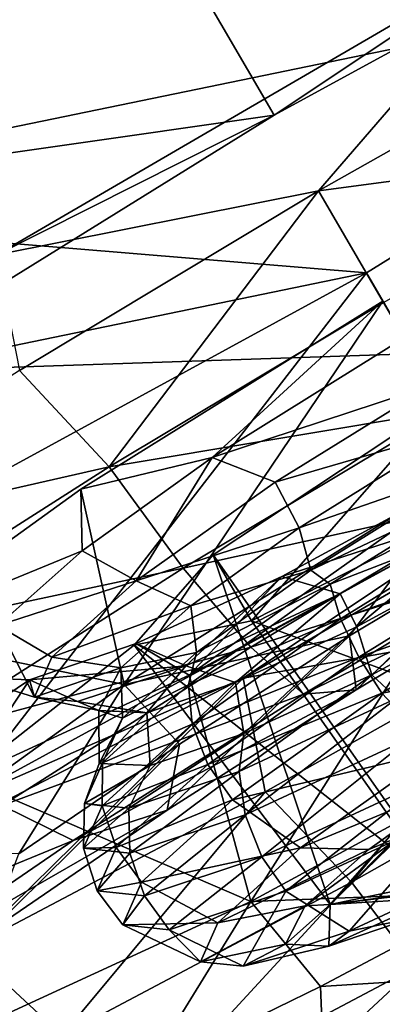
# Model space of a CAD drawing. Header units: metres. Extents: x 0 to 1501, y -1015 to 0.
# Tile 36 of 107: x 324.46 to 331.12, y -314.32 to -296.2. Entities that reach past the tile are written whole.
import ezdxf

# ---------------------------------------------------------------- set-up
doc = ezdxf.new("R2010")
doc.units = ezdxf.units.M

msp = doc.modelspace()

# ---------------------------------------------------------------- linework, layer by layer
at = {"layer": 'None'}
for points in [[(279.604767, -298.438782, -63), (165.431885, -199.850052, -63), (338.559021, -263.662933, -63)], [(331.342438, -270.748566, -60), (167.701416, -200.049957, -60), (275.17334, -304.257996, -60)], [(420.990051, -274.161865, -406), (481.171814, -245.016495, -406), (328.518768, -550.732056, -406)], [(328.518768, -550.732056, -406), (481.171814, -245.016495, -406), (719.086121, -769.217773, -406)], [(304.942993, -339.447876, -406), (279.604767, -298.438782, -63), (338.559021, -263.662933, -63)], [(362.194397, -305.676514, -406), (304.942993, -339.447876, -406), (338.559021, -263.662933, -63)], [(275.17334, -304.257996, -60), (368.265991, -301.10791, -377.175201), (331.342438, -270.748566, -60)], [(306.138794, -477.265167, -406), (301.366333, -458.551453, -406), (420.990051, -274.161865, -406)], [(420.990051, -274.161865, -406), (301.366333, -458.551453, -406), (362.194397, -305.676514, -406)], [(310.547516, -493.386932, -406), (306.138794, -477.265167, -406), (420.990051, -274.161865, -406)], [(420.990051, -274.161865, -406), (314.707947, -507.74234, -406), (310.547516, -493.386932, -406)], [(318.68457, -520.793213, -406), (314.707947, -507.74234, -406), (420.990051, -274.161865, -406)], [(322.999939, -534.307617, -406), (318.68457, -520.793213, -406), (420.990051, -274.161865, -406)], [(322.999939, -534.307617, -406), (420.990051, -274.161865, -406), (328.518768, -550.732056, -406)], [(344.939697, -543.6875, -403), (448.342804, -292.50531, -403), (326.765198, -482.247986, -403)], [(448.342804, -292.50531, -403), (406.866699, -313.893311, -403), (326.765198, -482.247986, -403)], [(319.30722, -329.483673, -377.175201), (368.265991, -301.10791, -377.175201), (275.17334, -304.257996, -60)], [(319.30722, -329.483673, -377.175201), (319.537811, -329.920288, -379.803467), (368.265991, -301.10791, -377.175201)], [(319.537811, -329.920288, -379.803467), (368.48114, -301.554199, -379.803467), (368.265991, -301.10791, -377.175201)], [(319.537811, -329.920288, -379.803467), (319.912598, -330.541809, -382.385681), (368.48114, -301.554199, -379.803467)], [(319.912598, -330.541809, -382.385681), (368.834137, -302.188354, -382.385681), (368.48114, -301.554199, -379.803467)], [(319.912598, -330.541809, -382.385681), (320.404846, -331.358032, -384.897552), (368.834137, -302.188354, -382.385681)], [(320.404846, -331.358032, -384.897552), (369.297729, -303.02121, -384.897552), (368.834137, -302.188354, -382.385681)], [(369.297729, -303.02121, -384.897552), (320.404846, -331.358032, -384.897552), (321.010803, -332.362854, -387.314758)], [(369.868408, -304.046448, -387.314758), (369.297729, -303.02121, -384.897552), (321.010803, -332.362854, -387.314758)], [(369.868408, -304.046448, -387.314758), (321.010803, -332.362854, -387.314758), (321.726196, -333.549164, -389.61441)], [(370.542175, -305.256897, -389.61441), (369.868408, -304.046448, -387.314758), (321.726196, -333.549164, -389.61441)], [(370.542175, -305.256897, -389.61441), (321.726196, -333.549164, -389.61441), (322.544556, -334.906158, -391.779236)], [(371.312866, -306.641479, -391.779236), (370.542175, -305.256897, -389.61441), (322.544556, -334.906158, -391.779236)], [(289.754974, -405.215912, -406), (286.719604, -388.550842, -406), (362.194397, -305.676514, -406)], [(362.194397, -305.676514, -406), (286.719604, -388.550842, -406), (304.942993, -339.447876, -406)], [(293.009277, -421.585968, -406), (289.754974, -405.215912, -406), (362.194397, -305.676514, -406)], [(362.194397, -305.676514, -406), (296.472443, -437.669617, -406), (293.009277, -421.585968, -406)], [(301.366333, -458.551453, -406), (296.472443, -437.669617, -406), (362.194397, -305.676514, -406)], [(371.312866, -306.641479, -391.779236), (322.544556, -334.906158, -391.779236), (323.458801, -336.42218, -393.793457)], [(372.17392, -308.188354, -393.793457), (371.312866, -306.641479, -391.779236), (323.458801, -336.42218, -393.793457)], [(323.458801, -336.42218, -393.793457), (324.461884, -338.085541, -395.641296), (372.17392, -308.188354, -393.793457)], [(324.461884, -338.085541, -395.641296), (373.118622, -309.885559, -395.641296), (372.17392, -308.188354, -393.793457)], [(324.461884, -338.085541, -395.641296), (325.546448, -339.883972, -397.307617), (373.118622, -309.885559, -395.641296)], [(325.546448, -339.883972, -397.307617), (374.140045, -311.720581, -397.307617), (373.118622, -309.885559, -395.641296)], [(374.140045, -311.720581, -397.307617), (325.546448, -339.883972, -397.307617), (326.703735, -341.80304, -398.780426)], [(375.230011, -313.67868, -398.780426), (374.140045, -311.720581, -397.307617), (326.703735, -341.80304, -398.780426)], [(329.200287, -345.942902, -401.100159), (375.230011, -313.67868, -398.780426), (326.703735, -341.80304, -398.780426)], [(377.581238, -317.90274, -401.100159), (375.230011, -313.67868, -398.780426), (329.200287, -345.942902, -401.100159)], [(326.765198, -482.247986, -403), (406.866699, -313.893311, -403), (366.032349, -336.482452, -403)]]:
    msp.add_3dface(points, dxfattribs=at)
at = {"layer": 'None012347'}
for points in [[(326.642578, -293.678497, -220.567337), (329.135742, -297.956329, -219.87146), (339.170746, -292.47406, -222.123001)], [(329.135742, -297.956329, -219.87146), (333.891815, -294.781616, -217.395157), (339.170746, -292.47406, -222.123001)], [(326.642578, -293.678497, -220.567337), (316.926239, -299.70752, -222.818878), (329.135742, -297.956329, -219.87146)], [(326.642578, -293.678497, -220.567337), (340.545319, -294.83255, -277.473114), (316.926239, -299.70752, -222.818878)], [(340.545319, -294.83255, -277.473114), (330.828979, -300.861603, -279.72464), (316.926239, -299.70752, -222.818878)], [(324.029205, -300.529663, -217.395157), (333.891815, -294.781616, -217.395157), (329.135742, -297.956329, -219.87146)], [(333.891815, -294.781616, -217.395157), (324.029205, -300.529663, -217.395157), (329.949066, -299.351807, -216.614975)], [(333.891815, -294.781616, -217.395157), (329.949066, -299.351807, -216.614975), (335.533539, -296.198853, -217.240402)], [(333.322144, -305.139435, -279.028778), (330.828979, -300.861603, -279.72464), (340.545319, -294.83255, -277.473114)], [(335.533539, -296.198853, -217.240402), (329.949066, -299.351807, -216.614975), (336.261536, -298.507446, -217.381607)], [(316.926239, -299.70752, -222.818878), (319.419403, -303.985352, -222.123001), (329.135742, -297.956329, -219.87146)], [(319.419403, -303.985352, -222.123001), (324.029205, -300.529663, -217.395157), (329.135742, -297.956329, -219.87146)], [(336.261536, -298.507446, -217.381607), (329.949066, -299.351807, -216.614975), (331.14444, -301.402863, -216.847473)], [(324.029205, -300.529663, -217.395157), (324.453094, -302.656677, -217.240402), (329.949066, -299.351807, -216.614975)], [(329.949066, -299.351807, -216.614975), (324.453094, -302.656677, -217.240402), (326.102936, -304.428009, -217.381607)], [(329.949066, -299.351807, -216.614975), (326.102936, -304.428009, -217.381607), (331.14444, -301.402863, -216.847473)], [(316.926239, -299.70752, -222.818878), (330.828979, -300.861603, -279.72464), (309.007782, -305.365479, -229.230713)], [(330.828979, -300.861603, -279.72464), (320.793945, -306.343842, -277.473114), (309.007782, -305.365479, -229.230713)], [(323.28714, -310.621674, -276.777252), (320.793945, -306.343842, -277.473114), (330.828979, -300.861603, -279.72464)], [(333.322144, -305.139435, -279.028778), (323.28714, -310.621674, -276.777252), (330.828979, -300.861603, -279.72464)], [(326.376434, -308.43158, -232.173584), (325.582947, -304.840881, -235.094757), (331.129761, -301.377686, -233.678024)], [(331.129761, -301.377686, -233.678024), (325.582947, -304.840881, -235.094757), (327.995117, -304.256256, -240.14299)], [(331.14444, -301.402863, -216.847473), (326.102936, -304.428009, -217.381607), (332.302734, -303.39032, -217.831711)], [(332.87561, -304.37323, -230.5103), (326.376434, -308.43158, -232.173584), (331.129761, -301.377686, -233.678024)], [(331.129761, -301.377686, -233.678024), (327.995117, -304.256256, -240.14299), (331.523956, -302.054077, -239.248535)], [(331.523956, -302.054077, -239.248535), (327.995117, -304.256256, -240.14299), (332.031372, -302.924683, -239.934875)], [(324.453094, -302.656677, -217.240402), (319.256836, -305.986389, -219.092667), (326.102936, -304.428009, -217.381607)], [(338.42868, -302.566101, -281.505096), (328.566071, -308.314117, -281.505096), (333.322144, -305.139435, -279.028778)], [(338.42868, -302.566101, -281.505096), (334.555908, -307.256378, -281.713898), (328.566071, -308.314117, -281.505096)], [(327.995117, -304.256256, -240.14299), (329.150543, -304.707733, -240.5746), (332.031372, -302.924683, -239.934875)], [(332.031372, -302.924683, -239.934875), (329.150543, -304.707733, -240.5746), (332.50415, -303.735931, -240.712601)], [(331.469696, -310.985413, -243.698364), (328.013306, -306.047974, -244.037506), (332.224945, -303.256836, -241.968475)], [(332.224945, -303.256836, -241.968475), (328.013306, -306.047974, -244.037506), (328.720276, -307.261017, -254.02771)], [(332.224945, -303.256836, -241.968475), (328.720276, -307.261017, -254.02771), (333.224762, -304.972321, -256.096741)], [(326.102936, -304.428009, -217.381607), (327.463257, -306.294189, -218.344437), (332.302734, -303.39032, -217.831711)], [(332.302734, -303.39032, -217.831711), (327.463257, -306.294189, -218.344437), (333.251282, -305.017853, -219.478394)], [(329.150543, -304.707733, -240.5746), (329.592377, -305.55246, -241.447449), (332.50415, -303.735931, -240.712601)], [(332.50415, -303.735931, -240.712601), (329.592377, -305.55246, -241.447449), (332.894196, -304.405151, -240.113281)], [(325.582947, -304.840881, -235.094757), (325.607727, -305.974915, -242.154984), (327.995117, -304.256256, -240.14299)], [(327.995117, -304.256256, -240.14299), (325.607727, -305.974915, -242.154984), (326.599213, -306.524719, -242.603531)], [(329.150543, -304.707733, -240.5746), (327.995117, -304.256256, -240.14299), (326.599213, -306.524719, -242.603531)], [(326.102936, -304.428009, -217.381607), (319.256836, -305.986389, -219.092667), (321.028412, -307.664001, -219.093857)], [(321.028412, -307.664001, -219.093857), (327.463257, -306.294189, -218.344437), (326.102936, -304.428009, -217.381607)], [(326.376434, -308.43158, -232.173584), (332.87561, -304.37323, -230.5103), (330.522217, -307.536255, -228.986252)], [(327.575317, -308.25946, -263.24881), (332.928436, -304.463928, -259.095032), (329.27301, -306.448853, -258.200562)], [(327.575317, -308.25946, -263.24881), (333.322662, -305.14032, -264.665527), (332.928436, -304.463928, -259.095032)], [(333.320923, -305.13736, -258.157501), (329.27301, -306.448853, -258.200562), (332.928436, -304.463928, -259.095032)], [(329.592377, -305.55246, -241.447449), (329.808258, -306.330536, -240.893158), (332.894196, -304.405151, -240.113281)], [(332.894196, -304.405151, -240.113281), (329.808258, -306.330536, -240.893158), (333.104431, -304.765869, -239.445465)], [(332.87561, -304.37323, -230.5103), (333.631622, -305.670471, -228.656815), (330.522217, -307.536255, -228.986252)], [(329.592377, -305.55246, -241.447449), (329.150543, -304.707733, -240.5746), (326.599213, -306.524719, -242.603531)], [(325.582947, -304.840881, -235.094757), (326.376434, -308.43158, -232.173584), (321.892395, -307.499512, -238.216049)], [(325.582947, -304.840881, -235.094757), (321.892395, -307.499512, -238.216049), (325.607727, -305.974915, -242.154984)], [(329.808258, -306.330536, -240.893158), (330.164703, -306.585358, -240.098267), (333.104431, -304.765869, -239.445465)], [(333.104431, -304.765869, -239.445465), (330.164703, -306.585358, -240.098267), (333.428009, -305.321106, -238.918411)], [(327.463257, -306.294189, -218.344437), (328.707184, -307.744537, -219.959824), (333.251282, -305.017853, -219.478394)], [(333.251282, -305.017853, -219.478394), (328.707184, -307.744537, -219.959824), (333.874786, -306.087646, -221.517151)], [(333.224762, -304.972321, -256.096741), (328.720276, -307.261017, -254.02771), (336.16449, -310.016418, -254.562073)], [(333.322144, -305.139435, -279.028778), (328.566071, -308.314117, -281.505096), (323.28714, -310.621674, -276.777252)], [(333.322662, -305.14032, -264.665527), (327.575317, -308.25946, -263.24881), (328.705933, -312.428619, -265.091583)], [(335.440521, -308.7742, -266.754883), (333.322662, -305.14032, -264.665527), (328.705933, -312.428619, -265.091583)], [(333.320923, -305.13736, -258.157501), (330.349548, -306.765045, -257.517792), (329.27301, -306.448853, -258.200562)], [(330.651672, -307.370026, -256.41626), (330.349548, -306.765045, -257.517792), (333.320923, -305.13736, -258.157501)], [(333.66745, -305.731934, -257.151093), (330.651672, -307.370026, -256.41626), (333.320923, -305.13736, -258.157501)], [(330.164703, -306.585358, -240.098267), (330.352875, -307.224396, -239.601273), (333.428009, -305.321106, -238.918411)], [(333.428009, -305.321106, -238.918411), (330.352875, -307.224396, -239.601273), (333.82074, -305.994934, -238.631165)], [(326.599213, -306.524719, -242.603531), (327.603851, -306.983459, -243.119965), (329.592377, -305.55246, -241.447449)], [(329.592377, -305.55246, -241.447449), (327.603851, -306.983459, -243.119965), (329.808258, -306.330536, -240.893158)], [(330.522217, -307.536255, -228.986252), (333.631622, -305.670471, -228.656815), (330.6427, -308.530426, -226.693359)], [(333.631622, -305.670471, -228.656815), (334.092133, -306.460632, -226.327896), (330.6427, -308.530426, -226.693359)], [(330.92926, -308.253967, -256.733826), (330.651672, -307.370026, -256.41626), (333.66745, -305.731934, -257.151093)], [(334.12558, -306.517975, -257.513702), (330.92926, -308.253967, -256.733826), (333.66745, -305.731934, -257.151093)], [(321.892395, -307.499512, -238.216049), (324.057526, -307.350067, -245.054535), (325.607727, -305.974915, -242.154984)], [(326.599213, -306.524719, -242.603531), (325.607727, -305.974915, -242.154984), (324.057526, -307.350067, -245.054535)], [(330.161926, -312.479584, -248.198257), (326.561615, -307.706573, -249.032608), (328.013306, -306.047974, -244.037506)], [(328.013306, -306.047974, -244.037506), (326.561615, -307.706573, -249.032608), (328.720276, -307.261017, -254.02771)], [(331.469696, -310.985413, -243.698364), (330.161926, -312.479584, -248.198257), (328.013306, -306.047974, -244.037506)], [(333.874786, -306.087646, -221.517151), (328.707184, -307.744537, -219.959824), (329.672607, -308.609161, -221.962357)], [(334.092133, -306.460632, -226.327896), (333.874786, -306.087646, -221.517151), (329.672607, -308.609161, -221.962357)], [(330.352875, -307.224396, -239.601273), (330.690521, -307.932312, -239.326263), (333.82074, -305.994934, -238.631165)], [(333.82074, -305.994934, -238.631165), (330.690521, -307.932312, -239.326263), (334.217163, -306.67511, -238.609329)], [(322.592133, -309.400513, -219.988052), (327.463257, -306.294189, -218.344437), (321.028412, -307.664001, -219.093857)], [(327.463257, -306.294189, -218.344437), (322.592133, -309.400513, -219.988052), (328.707184, -307.744537, -219.959824)], [(327.603851, -306.983459, -243.119965), (327.707123, -307.842743, -242.661514), (329.808258, -306.330536, -240.893158)], [(329.808258, -306.330536, -240.893158), (327.707123, -307.842743, -242.661514), (330.164703, -306.585358, -240.098267)], [(329.27301, -306.448853, -258.200562), (327.511078, -308.089294, -255.488876), (326.600861, -307.678925, -256.188568)], [(326.600861, -307.678925, -256.188568), (327.575317, -308.25946, -263.24881), (329.27301, -306.448853, -258.200562)], [(330.349548, -306.765045, -257.517792), (327.511078, -308.089294, -255.488876), (329.27301, -306.448853, -258.200562)], [(330.6427, -308.530426, -226.693359), (334.092133, -306.460632, -226.327896), (329.672607, -308.609161, -221.962357)], [(331.388245, -308.684723, -257.387787), (330.92926, -308.253967, -256.733826), (334.12558, -306.517975, -257.513702)], [(324.057526, -307.350067, -245.054535), (325.047638, -307.931458, -245.692368), (326.599213, -306.524719, -242.603531)], [(325.047638, -307.931458, -245.692368), (327.603851, -306.983459, -243.119965), (326.599213, -306.524719, -242.603531)], [(327.707123, -307.842743, -242.661514), (327.561218, -308.439484, -242.168655), (330.164703, -306.585358, -240.098267)], [(330.164703, -306.585358, -240.098267), (327.561218, -308.439484, -242.168655), (330.352875, -307.224396, -239.601273)], [(330.690521, -307.932312, -239.326263), (331.114471, -308.595459, -239.298325), (334.217163, -306.67511, -238.609329)], [(334.217163, -306.67511, -238.609329), (331.114471, -308.595459, -239.298325), (334.939423, -307.914429, -239.312241)], [(328.426422, -308.394867, -254.743744), (327.511078, -308.089294, -255.488876), (330.349548, -306.765045, -257.517792)], [(330.651672, -307.370026, -256.41626), (328.426422, -308.394867, -254.743744), (330.349548, -306.765045, -257.517792)], [(326.315521, -308.127136, -245.534836), (327.603851, -306.983459, -243.119965), (325.047638, -307.931458, -245.692368)], [(327.603851, -306.983459, -243.119965), (326.315521, -308.127136, -245.534836), (327.707123, -307.842743, -242.661514)], [(327.561218, -308.439484, -242.168655), (327.629486, -309.16394, -241.767044), (330.352875, -307.224396, -239.601273)], [(330.352875, -307.224396, -239.601273), (327.629486, -309.16394, -241.767044), (330.690521, -307.932312, -239.326263)], [(323.568512, -308.30481, -249.171783), (324.726837, -308.663971, -249.046204), (324.057526, -307.350067, -245.054535)], [(324.726837, -308.663971, -249.046204), (325.047638, -307.931458, -245.692368), (324.057526, -307.350067, -245.054535)], [(328.720276, -307.261017, -254.02771), (326.561615, -307.706573, -249.032608), (332.106598, -312.078217, -252.698166)], [(328.57785, -309.336731, -254.965469), (328.426422, -308.394867, -254.743744), (330.651672, -307.370026, -256.41626)], [(334.555908, -307.256378, -281.713898), (328.971436, -310.409332, -281.08847), (328.566071, -308.314117, -281.505096)], [(330.92926, -308.253967, -256.733826), (328.57785, -309.336731, -254.965469), (330.651672, -307.370026, -256.41626)], [(328.720276, -307.261017, -254.02771), (332.106598, -312.078217, -252.698166), (336.16449, -310.016418, -254.562073)], [(334.555908, -307.256378, -281.713898), (330.555603, -312.068024, -280.301941), (328.971436, -310.409332, -281.08847)], [(335.672729, -309.172607, -280.83606), (330.555603, -312.068024, -280.301941), (334.555908, -307.256378, -281.713898)], [(326.376434, -308.43158, -232.173584), (322.071106, -311.53363, -235.818192), (321.892395, -307.499512, -238.216049)], [(326.376434, -308.43158, -232.173584), (330.522217, -307.536255, -228.986252), (327.392456, -309.532104, -230.042297)], [(327.392456, -309.532104, -230.042297), (330.522217, -307.536255, -228.986252), (327.170715, -310.744537, -227.864883)], [(330.522217, -307.536255, -228.986252), (330.6427, -308.530426, -226.693359), (327.170715, -310.744537, -227.864883)], [(328.707184, -307.744537, -219.959824), (322.592133, -309.400513, -219.988052), (324.133331, -310.661255, -221.503128)], [(324.640259, -308.349915, -253.289017), (323.442993, -310.160095, -260.127502), (326.600861, -307.678925, -256.188568)], [(323.442993, -310.160095, -260.127502), (327.575317, -308.25946, -263.24881), (326.600861, -307.678925, -256.188568)], [(329.672607, -308.609161, -221.962357), (328.707184, -307.744537, -219.959824), (324.133331, -310.661255, -221.503128)], [(327.511078, -308.089294, -255.488876), (324.640259, -308.349915, -253.289017), (326.600861, -307.678925, -256.188568)], [(326.561615, -307.706573, -249.032608), (330.161926, -312.479584, -248.198257), (332.106598, -312.078217, -252.698166)], [(326.315521, -308.127136, -245.534836), (325.047638, -307.931458, -245.692368), (324.726837, -308.663971, -249.046204)], [(326.315521, -308.127136, -245.534836), (326.344879, -309.051758, -245.213211), (327.707123, -307.842743, -242.661514)], [(327.707123, -307.842743, -242.661514), (326.344879, -309.051758, -245.213211), (327.561218, -308.439484, -242.168655)], [(327.629486, -309.16394, -241.767044), (327.918335, -309.906586, -241.530807), (330.690521, -307.932312, -239.326263)], [(330.690521, -307.932312, -239.326263), (327.918335, -309.906586, -241.530807), (331.114471, -308.595459, -239.298325)], [(331.114471, -308.595459, -239.298325), (332.117218, -309.661194, -239.93895), (334.939423, -307.914429, -239.312241)], [(327.511078, -308.089294, -255.488876), (325.522308, -308.745911, -252.400024), (324.640259, -308.349915, -253.289017)], [(325.914795, -308.913269, -248.931854), (326.315521, -308.127136, -245.534836), (324.726837, -308.663971, -249.046204)], [(326.796326, -308.952087, -252.328873), (325.522308, -308.745911, -252.400024), (327.511078, -308.089294, -255.488876)], [(326.315521, -308.127136, -245.534836), (325.914795, -308.913269, -248.931854), (326.344879, -309.051758, -245.213211)], [(328.426422, -308.394867, -254.743744), (326.796326, -308.952087, -252.328873), (327.511078, -308.089294, -255.488876)], [(328.566071, -308.314117, -281.505096), (319.024628, -313.246063, -277.638794), (323.28714, -310.621674, -276.777252)], [(328.566071, -308.314117, -281.505096), (323.513031, -313.289246, -279.236237), (319.024628, -313.246063, -277.638794)], [(323.568512, -308.30481, -249.171783), (320.402527, -311.20285, -255.644318), (324.640259, -308.349915, -253.289017)], [(328.705933, -312.428619, -265.091583), (327.575317, -308.25946, -263.24881), (323.442993, -310.160095, -260.127502)], [(328.566071, -308.314117, -281.505096), (328.971436, -310.409332, -281.08847), (323.513031, -313.289246, -279.236237)], [(324.640259, -308.349915, -253.289017), (324.726837, -308.663971, -249.046204), (323.568512, -308.30481, -249.171783)], [(331.388245, -308.684723, -257.387787), (328.49173, -310.036041, -255.317383), (330.92926, -308.253967, -256.733826)], [(328.49173, -310.036041, -255.317383), (328.57785, -309.336731, -254.965469), (330.92926, -308.253967, -256.733826)], [(320.402527, -311.20285, -255.644318), (323.442993, -310.160095, -260.127502), (324.640259, -308.349915, -253.289017)], [(322.071106, -311.53363, -235.818192), (326.376434, -308.43158, -232.173584), (324.438324, -311.551666, -231.873367)], [(324.438324, -311.551666, -231.873367), (326.376434, -308.43158, -232.173584), (327.392456, -309.532104, -230.042297)], [(325.522308, -308.745911, -252.400024), (324.726837, -308.663971, -249.046204), (324.640259, -308.349915, -253.289017)], [(326.344879, -309.051758, -245.213211), (325.977936, -309.874969, -245.320633), (327.561218, -308.439484, -242.168655)], [(327.561218, -308.439484, -242.168655), (325.977936, -309.874969, -245.320633), (327.629486, -309.16394, -241.767044)], [(326.854431, -309.926086, -252.413773), (326.796326, -308.952087, -252.328873), (328.426422, -308.394867, -254.743744)], [(328.57785, -309.336731, -254.965469), (326.854431, -309.926086, -252.413773), (328.426422, -308.394867, -254.743744)], [(325.442932, -311.306396, -223.389542), (329.672607, -308.609161, -221.962357), (324.133331, -310.661255, -221.503128)], [(325.914795, -308.913269, -248.931854), (324.726837, -308.663971, -249.046204), (325.522308, -308.745911, -252.400024)], [(327.170715, -310.744537, -227.864883), (330.6427, -308.530426, -226.693359), (325.442932, -311.306396, -223.389542)], [(330.6427, -308.530426, -226.693359), (329.672607, -308.609161, -221.962357), (325.442932, -311.306396, -223.389542)], [(327.918335, -309.906586, -241.530807), (328.366699, -310.552368, -241.483475), (331.114471, -308.595459, -239.298325)], [(331.114471, -308.595459, -239.298325), (328.366699, -310.552368, -241.483475), (332.117218, -309.661194, -239.93895)], [(328.602844, -310.834045, -255.521439), (328.49173, -310.036041, -255.317383), (331.388245, -308.684723, -257.387787)], [(331.632782, -309.420471, -257.687195), (328.602844, -310.834045, -255.521439), (331.388245, -308.684723, -257.387787)], [(326.796326, -308.952087, -252.328873), (325.914795, -308.913269, -248.931854), (325.522308, -308.745911, -252.400024)], [(335.440521, -308.7742, -266.754883), (328.705933, -312.428619, -265.091583), (333.268463, -312.248352, -267.793243)], [(325.914795, -308.913269, -248.931854), (325.91925, -309.885468, -248.813492), (326.344879, -309.051758, -245.213211)], [(325.91925, -309.885468, -248.813492), (325.914795, -308.913269, -248.931854), (326.796326, -308.952087, -252.328873)], [(326.854431, -309.926086, -252.413773), (325.91925, -309.885468, -248.813492), (326.796326, -308.952087, -252.328873)], [(326.344879, -309.051758, -245.213211), (325.91925, -309.885468, -248.813492), (325.977936, -309.874969, -245.320633)], [(325.977936, -309.874969, -245.320633), (325.973267, -310.665527, -245.064209), (327.629486, -309.16394, -241.767044)], [(327.629486, -309.16394, -241.767044), (325.973267, -310.665527, -245.064209), (327.918335, -309.906586, -241.530807)], [(331.737518, -313.628052, -278.743164), (330.555603, -312.068024, -280.301941), (335.672729, -309.172607, -280.83606)], [(328.49173, -310.036041, -255.317383), (326.462311, -310.706085, -252.165405), (328.57785, -309.336731, -254.965469)], [(326.462311, -310.706085, -252.165405), (326.854431, -309.926086, -252.413773), (328.57785, -309.336731, -254.965469)], [(327.170715, -310.744537, -227.864883), (323.893555, -312.984894, -229.896179), (327.392456, -309.532104, -230.042297)], [(323.893555, -312.984894, -229.896179), (324.438324, -311.551666, -231.873367), (327.392456, -309.532104, -230.042297)], [(328.909119, -311.606598, -255.53157), (328.602844, -310.834045, -255.521439), (331.632782, -309.420471, -257.687195)], [(331.993347, -310.167725, -257.736115), (328.909119, -311.606598, -255.53157), (331.632782, -309.420471, -257.687195)], [(328.366699, -310.552368, -241.483475), (329.617798, -311.441193, -241.92659), (332.117218, -309.661194, -239.93895)], [(332.117218, -309.661194, -239.93895), (329.617798, -311.441193, -241.92659), (332.675018, -310.17038, -241.400848)], [(325.91925, -309.885468, -248.813492), (325.650757, -310.621582, -248.743118), (325.977936, -309.874969, -245.320633)], [(325.977936, -309.874969, -245.320633), (325.650757, -310.621582, -248.743118), (325.973267, -310.665527, -245.064209)], [(325.650757, -310.621582, -248.743118), (325.91925, -309.885468, -248.813492), (326.854431, -309.926086, -252.413773)], [(326.462311, -310.706085, -252.165405), (325.650757, -310.621582, -248.743118), (326.854431, -309.926086, -252.413773)], [(325.973267, -310.665527, -245.064209), (326.232452, -311.435089, -244.887039), (327.918335, -309.906586, -241.530807)], [(327.918335, -309.906586, -241.530807), (326.232452, -311.435089, -244.887039), (328.366699, -310.552368, -241.483475)], [(326.47995, -311.534943, -252.224274), (326.462311, -310.706085, -252.165405), (328.49173, -310.036041, -255.317383)], [(328.602844, -310.834045, -255.521439), (326.47995, -311.534943, -252.224274), (328.49173, -310.036041, -255.317383)], [(323.442993, -310.160095, -260.127502), (323.884766, -314.645599, -261.446991), (328.705933, -312.428619, -265.091583)], [(329.348755, -312.237427, -255.361053), (328.909119, -311.606598, -255.53157), (331.993347, -310.167725, -257.736115)], [(332.405823, -310.811188, -257.546204), (329.348755, -312.237427, -255.361053), (331.993347, -310.167725, -257.736115)], [(329.617798, -311.441193, -241.92659), (330.871979, -311.46756, -242.915482), (332.675018, -310.17038, -241.400848)], [(332.675018, -310.17038, -241.400848), (330.871979, -311.46756, -242.915482), (331.449921, -311.230408, -243.528183)], [(328.971436, -310.409332, -281.08847), (325.23877, -314.888214, -278.589691), (323.513031, -313.289246, -279.236237)], [(330.555603, -312.068024, -280.301941), (325.23877, -314.888214, -278.589691), (328.971436, -310.409332, -281.08847)], [(324.133331, -310.661255, -221.503128), (319.816193, -313.61264, -224.179062), (325.442932, -311.306396, -223.389542)], [(325.650757, -310.621582, -248.743118), (325.630829, -311.447449, -248.644241), (325.973267, -310.665527, -245.064209)], [(325.630829, -311.447449, -248.644241), (325.650757, -310.621582, -248.743118), (326.462311, -310.706085, -252.165405)], [(325.973267, -310.665527, -245.064209), (325.630829, -311.447449, -248.644241), (326.232452, -311.435089, -244.887039)], [(326.232452, -311.435089, -244.887039), (326.695618, -312.067413, -244.810181), (328.366699, -310.552368, -241.483475)], [(328.366699, -310.552368, -241.483475), (326.695618, -312.067413, -244.810181), (329.617798, -311.441193, -241.92659)], [(325.442932, -311.306396, -223.389542), (321.450623, -314.035706, -225.86412), (327.170715, -310.744537, -227.864883)], [(321.450623, -314.035706, -225.86412), (323.893555, -312.984894, -229.896179), (327.170715, -310.744537, -227.864883)], [(326.47995, -311.534943, -252.224274), (325.630829, -311.447449, -248.644241), (326.462311, -310.706085, -252.165405)], [(326.74823, -312.320068, -252.175339), (326.47995, -311.534943, -252.224274), (328.602844, -310.834045, -255.521439)], [(328.909119, -311.606598, -255.53157), (326.74823, -312.320068, -252.175339), (328.602844, -310.834045, -255.521439)], [(330.511078, -312.973969, -254.549789), (329.348755, -312.237427, -255.361053), (332.405823, -310.811188, -257.546204)], [(333.29184, -311.676636, -256.537445), (330.511078, -312.973969, -254.549789), (332.405823, -310.811188, -257.546204)], [(331.515137, -311.117401, -243.651642), (330.161926, -312.479584, -248.198257), (331.469696, -310.985413, -243.698364)], [(330.161926, -312.479584, -248.198257), (331.515137, -311.117401, -243.651642), (331.515167, -311.132477, -243.642197)], [(331.449921, -311.230408, -243.528183), (330.161926, -312.479584, -248.198257), (331.515167, -311.132477, -243.642197)], [(319.816193, -313.61264, -224.179062), (321.450623, -314.035706, -225.86412), (325.442932, -311.306396, -223.389542)], [(331.449921, -311.230408, -243.528183), (330.871979, -311.46756, -242.915482), (329.705475, -312.503601, -245.104919)], [(330.161926, -312.479584, -248.198257), (331.449921, -311.230408, -243.528183), (329.705475, -312.503601, -245.104919)], [(325.630829, -311.447449, -248.644241), (325.884277, -312.231781, -248.531067), (326.232452, -311.435089, -244.887039)], [(325.884277, -312.231781, -248.531067), (325.630829, -311.447449, -248.644241), (326.47995, -311.534943, -252.224274)], [(326.232452, -311.435089, -244.887039), (325.884277, -312.231781, -248.531067), (326.695618, -312.067413, -244.810181)], [(326.74823, -312.320068, -252.175339), (325.884277, -312.231781, -248.531067), (326.47995, -311.534943, -252.224274)], [(326.695618, -312.067413, -244.810181), (328.097778, -312.819305, -244.952591), (329.617798, -311.441193, -241.92659)], [(329.617798, -311.441193, -241.92659), (328.097778, -312.819305, -244.952591), (330.871979, -311.46756, -242.915482)], [(328.097778, -312.819305, -244.952591), (329.705475, -312.503601, -245.104919), (330.871979, -311.46756, -242.915482)], [(327.206879, -312.944611, -252.034348), (326.74823, -312.320068, -252.175339), (328.909119, -311.606598, -255.53157)], [(329.348755, -312.237427, -255.361053), (327.206879, -312.944611, -252.034348), (328.909119, -311.606598, -255.53157)], [(331.615295, -312.74295, -253.418854), (330.511078, -312.973969, -254.549789), (333.29184, -311.676636, -256.537445)], [(325.23877, -314.888214, -278.589691), (330.555603, -312.068024, -280.301941), (326.633759, -316.335205, -277.099548)], [(325.884277, -312.231781, -248.531067), (326.350128, -312.856354, -248.422272), (326.695618, -312.067413, -244.810181)], [(326.695618, -312.067413, -244.810181), (326.350128, -312.856354, -248.422272), (328.097778, -312.819305, -244.952591)], [(330.555603, -312.068024, -280.301941), (331.737518, -313.628052, -278.743164), (326.633759, -316.335205, -277.099548)], [(332.106598, -312.078217, -252.698166), (330.161926, -312.479584, -248.198257), (332.155823, -312.216736, -252.705338)], [(326.350128, -312.856354, -248.422272), (325.884277, -312.231781, -248.531067), (326.74823, -312.320068, -252.175339)], [(328.562805, -313.617218, -251.523788), (327.206879, -312.944611, -252.034348), (329.348755, -312.237427, -255.361053)], [(330.511078, -312.973969, -254.549789), (328.562805, -313.617218, -251.523788), (329.348755, -312.237427, -255.361053)], [(333.268463, -312.248352, -267.793243), (328.705933, -312.428619, -265.091583), (329.989227, -313.987732, -266.737213)], [(333.68927, -313.757782, -269.743835), (333.268463, -312.248352, -267.793243), (329.989227, -313.987732, -266.737213)], [(330.161926, -312.479584, -248.198257), (332.156952, -312.233643, -252.710815), (332.155823, -312.216736, -252.705338)], [(332.156952, -312.233643, -252.710815), (330.161926, -312.479584, -248.198257), (332.106506, -312.356995, -252.806152)], [(328.705933, -312.428619, -265.091583), (323.884766, -314.645599, -261.446991), (326.77594, -315.562622, -264.906128)], [(327.206879, -312.944611, -252.034348), (326.350128, -312.856354, -248.422272), (326.74823, -312.320068, -252.175339)], [(328.705933, -312.428619, -265.091583), (326.77594, -315.562622, -264.906128), (329.989227, -313.987732, -266.737213)], [(329.705475, -312.503601, -245.104919), (329.345734, -313.211365, -248.16716), (330.161926, -312.479584, -248.198257)], [(329.345734, -313.211365, -248.16716), (330.138885, -313.247253, -251.229416), (330.161926, -312.479584, -248.198257)], [(330.161926, -312.479584, -248.198257), (330.138885, -313.247253, -251.229416), (332.106506, -312.356995, -252.806152)], [(330.138885, -313.247253, -251.229416), (331.615295, -312.74295, -253.418854), (332.106506, -312.356995, -252.806152)], [(328.097778, -312.819305, -244.952591), (327.783508, -313.536926, -248.23819), (329.705475, -312.503601, -245.104919)], [(327.783508, -313.536926, -248.23819), (329.345734, -313.211365, -248.16716), (329.705475, -312.503601, -245.104919)], [(326.350128, -312.856354, -248.422272), (327.783508, -313.536926, -248.23819), (328.097778, -312.819305, -244.952591)], [(327.783508, -313.536926, -248.23819), (326.350128, -312.856354, -248.422272), (327.206879, -312.944611, -252.034348)], [(331.615295, -312.74295, -253.418854), (330.138885, -313.247253, -251.229416), (330.511078, -312.973969, -254.549789)], [(328.562805, -313.617218, -251.523788), (327.783508, -313.536926, -248.23819), (327.206879, -312.944611, -252.034348)], [(330.138885, -313.247253, -251.229416), (328.562805, -313.617218, -251.523788), (330.511078, -312.973969, -254.549789)], [(329.345734, -313.211365, -248.16716), (327.783508, -313.536926, -248.23819), (328.562805, -313.617218, -251.523788)], [(330.138885, -313.247253, -251.229416), (329.345734, -313.211365, -248.16716), (328.562805, -313.617218, -251.523788)], [(325.23877, -314.888214, -278.589691), (320.02887, -317.44165, -275.62085), (323.513031, -313.289246, -279.236237)], [(326.633759, -316.335205, -277.099548), (331.737518, -313.628052, -278.743164), (327.928284, -317.172729, -275.129028)], [(331.737518, -313.628052, -278.743164), (332.720551, -314.630768, -276.672333), (327.928284, -317.172729, -275.129028)], [(330.051453, -315.687378, -268.572327), (333.68927, -313.757782, -269.743835), (329.989227, -313.987732, -266.737213)], [(333.383972, -314.977234, -274.407471), (333.68927, -313.757782, -269.743835), (330.051453, -315.687378, -268.572327)], [(329.989227, -313.987732, -266.737213), (326.77594, -315.562622, -264.906128), (330.051453, -315.687378, -268.572327)]]:
    msp.add_3dface(points, dxfattribs=at)

doc.saveas('drawing.dxf')
